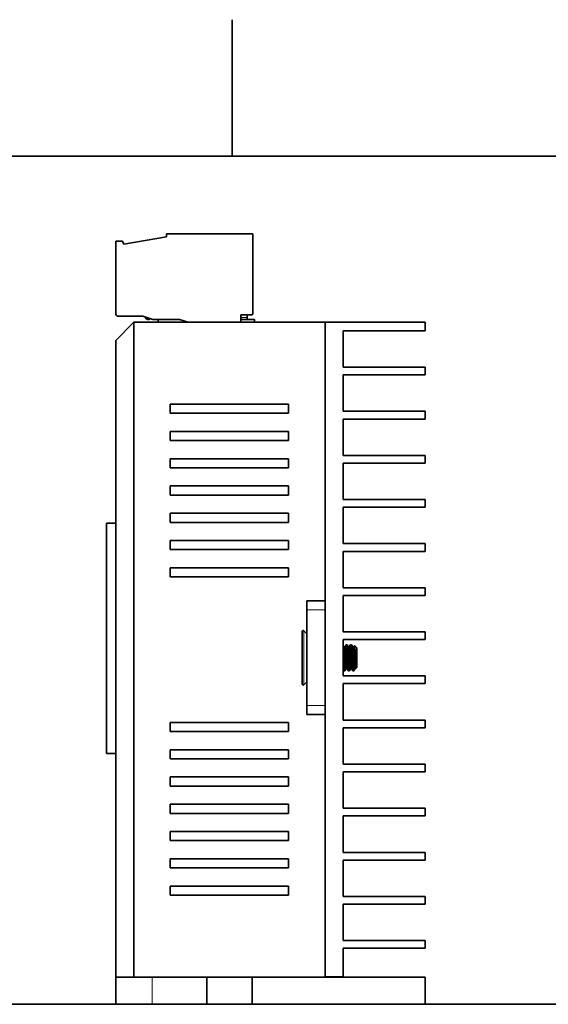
# Model space of a CAD drawing. Extents: x -249 to 1342, y -192 to 297.
# Tile 28 of 59: x 146 to 175, y 240 to 294. Entities that reach past the tile are written whole.
import ezdxf

# ---------------------------------------------------------------- set-up
doc = ezdxf.new("R2010")
doc.units = 0

msp = doc.modelspace()

# ---------------------------------------------------------------- linework, layer by layer
at = {"color": 7, "lineweight": 35, "ltscale": 0.1875}
msp.add_line((157.5, 287), (157.5, 294.5), dxfattribs=at)
at = {"color": 7, "lineweight": 35}
for p, q in [((410, 287), (10, 287)), ((152.094971, 241.863358), (152.094971, 277.863342)), ((162.594971, 241.868362), (162.594971, 277.868347)), ((151.094971, 241.863358), (151.094971, 276.863342)), ((232.344971, 240.363358), (32.344971, 240.363358))]:
    msp.add_line(p, q, dxfattribs=at)
at = {"color": 7, "lineweight": 35, "ltscale": 0.118125}
msp.add_line((158.619965, 282.718353), (153.894974, 282.718353), dxfattribs=at)
at = {"color": 7, "lineweight": 35, "ltscale": 0.00375}
msp.add_line((153.894974, 282.718353), (153.894974, 282.568359), dxfattribs=at)
at = {"color": 7, "lineweight": 35, "ltscale": 0.11}
msp.add_line((158.619965, 278.318359), (158.619965, 282.718353), dxfattribs=at)
at = {"color": 7, "lineweight": 35, "ltscale": 0.04}
msp.add_line((158.619965, 281.118347), (158.619965, 282.718353), dxfattribs=at)
at = {"color": 7, "lineweight": 35, "ltscale": 0.009375}
msp.add_line((151.469971, 282.318359), (151.094971, 282.318359), dxfattribs=at)
at = {"color": 7, "lineweight": 35, "ltscale": 0.099375}
msp.add_line((151.094971, 282.318359), (151.094971, 278.343353), dxfattribs=at)
at = {"color": 7, "lineweight": 35, "ltscale": 0.004549}
msp.add_line((151.549728, 282.154816), (151.469971, 282.318359), dxfattribs=at)
at = {"color": 7, "lineweight": 35, "ltscale": 0.059536}
msp.add_line((153.894974, 282.568359), (151.549728, 282.154816), dxfattribs=at)
at = {"color": 7, "lineweight": 35, "ltscale": 0.010125}
msp.add_line((157.969971, 277.863373), (157.969971, 278.268372), dxfattribs=at)
at = {"color": 7, "lineweight": 35, "ltscale": 0.015}
msp.add_line((157.969971, 278.268372), (158.569977, 278.268372), dxfattribs=at)
at = {"color": 7, "lineweight": 35, "ltscale": 0.035355}
msp.add_line((152.094971, 277.863342), (151.094971, 276.863342), dxfattribs=at)
at = {"color": 7, "lineweight": 35, "ltscale": 0.03375}
msp.add_line((151.244965, 278.193359), (152.594971, 278.193359), dxfattribs=at)
at = {"color": 7, "lineweight": 35, "ltscale": 0.2625}
msp.add_line((152.094971, 277.863342), (162.594971, 277.863342), dxfattribs=at)
at = {"color": 7, "lineweight": 35, "ltscale": 0.014429}
msp.add_line((152.594971, 278.193359), (153.144974, 278.018372), dxfattribs=at)
at = {"color": 7, "lineweight": 35, "ltscale": 0.03625}
msp.add_line((153.144974, 278.018372), (154.594971, 278.018372), dxfattribs=at)
at = {"color": 7, "lineweight": 35, "ltscale": 0.003986}
msp.add_line((153.454483, 277.863373), (153.417145, 278.018372), dxfattribs=at)
at = {"color": 7, "lineweight": 35, "ltscale": 0.012806}
msp.add_line((154.594971, 278.018372), (155.083206, 277.863373), dxfattribs=at)
at = {"color": 7, "lineweight": 35, "ltscale": 0.000133}
for p, q in [((154.694977, 277.868347), (154.693054, 277.863373)), ((154.971893, 277.863373), (154.969971, 277.868347))]:
    msp.add_line(p, q, dxfattribs=at)
at = {"color": 7, "lineweight": 35, "ltscale": 0.006875}
msp.add_line((154.694977, 277.868347), (154.969971, 277.868347), dxfattribs=at)
at = {"color": 7, "lineweight": 35, "ltscale": 0.018839}
msp.add_line((158.723511, 278.018372), (157.969955, 278.018372), dxfattribs=at)
at = {"color": 7, "lineweight": 13, "ltscale": 0.00875}
msp.add_line((158.319977, 278.118347), (157.969971, 278.118347), dxfattribs=at)
at = {"color": 7, "lineweight": 35, "ltscale": 0.018125}
msp.add_line((157.969971, 277.868347), (158.694977, 277.868347), dxfattribs=at)
at = {"color": 7, "lineweight": 35, "ltscale": 0.002499}
msp.add_line((158.319977, 278.118347), (158.319977, 278.018372), dxfattribs=at)
at = {"color": 7, "lineweight": 35, "ltscale": 0.003875}
msp.add_line((158.723511, 277.863373), (158.723511, 278.018372), dxfattribs=at)
at = {"color": 7, "lineweight": 35, "ltscale": 0.1375}
msp.add_line((162.594971, 277.868347), (168.094971, 277.868347), dxfattribs=at)
at = {"color": 7, "lineweight": 35, "ltscale": 0.011874}
msp.add_line((168.094971, 277.393372), (168.094971, 277.868347), dxfattribs=at)
at = {"color": 7, "lineweight": 35, "ltscale": 0.05}
for p, q in [((163.594971, 275.393372), (163.594971, 277.393372)), ((163.594971, 272.968353), (163.594971, 274.968353)), ((163.594971, 270.543365), (163.594971, 272.543365)), ((163.594971, 268.118347), (163.594971, 270.118347)), ((163.594971, 265.693359), (163.594971, 267.693359)), ((163.594971, 263.268372), (163.594971, 265.268372)), ((163.594971, 260.843353), (163.594971, 262.843353)), ((163.594971, 258.418365), (163.594971, 260.418365)), ((163.594971, 255.993362), (163.594971, 257.993347)), ((163.594971, 253.568359), (163.594971, 255.568359)), ((163.594971, 251.143356), (163.594971, 253.143356)), ((163.594971, 248.718353), (163.594971, 250.718353)), ((163.594971, 246.293365), (163.594971, 248.293365)), ((163.594971, 243.868362), (163.594971, 245.868362)), ((151.094971, 241.863358), (153.094971, 241.863358))]:
    msp.add_line(p, q, dxfattribs=at)
at = {"color": 7, "lineweight": 35, "ltscale": 0.1125}
for p, q in [((163.594971, 277.393372), (168.094971, 277.393372)), ((163.594971, 275.393372), (168.094971, 275.393372)), ((163.594971, 274.968353), (168.094971, 274.968353)), ((163.594971, 272.968353), (168.094971, 272.968353)), ((163.594971, 272.543365), (168.094971, 272.543365)), ((163.594971, 270.543365), (168.094971, 270.543365)), ((163.594971, 270.118347), (168.094971, 270.118347)), ((163.594971, 268.118347), (168.094971, 268.118347)), ((163.594971, 267.693359), (168.094971, 267.693359)), ((163.594971, 265.693359), (168.094971, 265.693359)), ((163.594971, 265.268372), (168.094971, 265.268372)), ((163.594971, 263.268372), (168.094971, 263.268372)), ((163.594971, 262.843353), (168.094971, 262.843353)), ((163.594971, 260.843353), (168.094971, 260.843353)), ((163.594971, 260.418365), (168.094971, 260.418365)), ((163.594971, 258.418365), (168.094971, 258.418365)), ((163.594971, 257.993347), (168.094971, 257.993347)), ((163.594971, 255.993362), (168.094971, 255.993362)), ((163.594971, 255.568359), (168.094971, 255.568359)), ((163.594971, 253.568359), (168.094971, 253.568359)), ((163.594971, 253.143356), (168.094971, 253.143356)), ((163.594971, 251.143356), (168.094971, 251.143356)), ((163.594971, 250.718353), (168.094971, 250.718353)), ((163.594971, 248.718353), (168.094971, 248.718353)), ((163.594971, 248.293365), (168.094971, 248.293365)), ((163.594971, 246.293365), (168.094971, 246.293365)), ((163.594971, 245.868362), (168.094971, 245.868362)), ((163.594971, 243.868362), (168.094971, 243.868362)), ((163.594971, 243.443359), (168.094971, 243.443359))]:
    msp.add_line(p, q, dxfattribs=at)
at = {"color": 7, "lineweight": 35, "ltscale": 0.010625}
for p, q in [((168.094971, 275.393372), (168.094971, 274.968353)), ((168.094971, 272.543365), (168.094971, 272.968353)), ((168.094971, 270.118347), (168.094971, 270.543365)), ((168.094971, 267.693359), (168.094971, 268.118347)), ((168.094971, 265.268372), (168.094971, 265.693359)), ((168.094971, 262.843353), (168.094971, 263.268372)), ((168.094971, 260.418365), (168.094971, 260.843353)), ((168.094971, 257.993347), (168.094971, 258.418365)), ((168.094971, 255.993362), (168.094971, 255.568359)), ((168.094971, 253.143356), (168.094971, 253.568359)), ((168.094971, 250.718353), (168.094971, 251.143356)), ((168.094971, 248.293365), (168.094971, 248.718353)), ((168.094971, 245.868362), (168.094971, 246.293365)), ((168.094971, 243.443359), (168.094971, 243.868362))]:
    msp.add_line(p, q, dxfattribs=at)
at = {"color": 7, "lineweight": 35, "ltscale": 0.1625}
for p, q in [((154.094971, 273.363342), (160.594971, 273.363342)), ((160.594971, 272.863342), (154.094971, 272.863342)), ((154.094971, 271.863342), (160.594971, 271.863342)), ((160.594971, 271.363342), (154.094971, 271.363342)), ((154.094971, 270.363342), (160.594971, 270.363342)), ((160.594971, 269.863342), (154.094971, 269.863342)), ((154.094971, 268.863342), (160.594971, 268.863342)), ((160.594971, 268.363342), (154.094971, 268.363342)), ((154.094971, 267.363342), (160.594971, 267.363342)), ((160.594971, 266.863342), (154.094971, 266.863342)), ((154.094971, 265.863342), (160.594971, 265.863342)), ((160.594971, 265.363342), (154.094971, 265.363342)), ((154.094971, 264.363342), (160.594971, 264.363342)), ((160.594971, 263.863342), (154.094971, 263.863342)), ((154.094971, 255.863358), (160.594971, 255.863358)), ((160.594971, 255.363358), (154.094971, 255.363358)), ((154.094971, 254.363358), (160.594971, 254.363358)), ((160.594971, 253.863358), (154.094971, 253.863358)), ((154.094971, 252.863358), (160.594971, 252.863358)), ((160.594971, 252.363358), (154.094971, 252.363358)), ((154.094971, 251.363358), (160.594971, 251.363358)), ((160.594971, 250.863358), (154.094971, 250.863358)), ((154.094971, 249.863358), (160.594971, 249.863358)), ((160.594971, 249.363358), (154.094971, 249.363358)), ((154.094971, 248.363358), (160.594971, 248.363358)), ((160.594971, 247.863358), (154.094971, 247.863358)), ((154.094971, 246.863358), (160.594971, 246.863358)), ((160.594971, 246.363358), (154.094971, 246.363358))]:
    msp.add_line(p, q, dxfattribs=at)
at = {"color": 7, "lineweight": 35, "ltscale": 0.0125}
for p, q in [((154.094971, 272.863342), (154.094971, 273.363342)), ((160.594971, 273.363342), (160.594971, 272.863342)), ((154.094971, 271.363342), (154.094971, 271.863342)), ((160.594971, 271.863342), (160.594971, 271.363342)), ((154.094971, 269.863342), (154.094971, 270.363342)), ((160.594971, 270.363342), (160.594971, 269.863342)), ((154.094971, 268.363342), (154.094971, 268.863342)), ((160.594971, 268.863342), (160.594971, 268.363342)), ((154.094971, 266.863342), (154.094971, 267.363342)), ((160.594971, 267.363342), (160.594971, 266.863342)), ((151.094971, 266.817566), (150.594971, 266.817566)), ((154.094971, 265.363342), (154.094971, 265.863342)), ((160.594971, 265.863342), (160.594971, 265.363342)), ((154.094971, 263.863342), (154.094971, 264.363342)), ((160.594971, 264.363342), (160.594971, 263.863342)), ((161.594971, 262.54837), (161.594971, 262.04837)), ((161.594971, 256.29837), (161.594971, 256.79837)), ((154.094971, 255.363358), (154.094971, 255.863358)), ((160.594971, 255.863358), (160.594971, 255.363358)), ((151.094971, 254.161163), (150.594971, 254.161163)), ((154.094971, 253.863358), (154.094971, 254.363358)), ((160.594971, 254.363358), (160.594971, 253.863358)), ((154.094971, 252.363358), (154.094971, 252.863358)), ((160.594971, 252.863358), (160.594971, 252.363358)), ((154.094971, 250.863358), (154.094971, 251.363358)), ((160.594971, 251.363358), (160.594971, 250.863358)), ((154.094971, 249.363358), (154.094971, 249.863358)), ((160.594971, 249.863358), (160.594971, 249.363358)), ((154.094971, 247.863358), (154.094971, 248.363358)), ((160.594971, 248.363358), (160.594971, 247.863358)), ((154.094971, 246.363358), (154.094971, 246.863358)), ((160.594971, 246.863358), (160.594971, 246.363358))]:
    msp.add_line(p, q, dxfattribs=at)
at = {"color": 7, "lineweight": 35, "ltscale": 0.31641}
msp.add_line((150.594971, 254.161163), (150.594971, 266.817566), dxfattribs=at)
at = {"color": 7, "lineweight": 35, "ltscale": 0.025}
for p, q in [((161.594971, 262.54837), (162.594971, 262.54837)), ((161.594971, 256.29837), (162.594971, 256.29837)), ((162.594971, 241.868362), (163.594971, 241.868362))]:
    msp.add_line(p, q, dxfattribs=at)
at = {"color": 7, "lineweight": 35, "ltscale": 0.13125}
for p, q in [((161.594971, 256.79837), (161.594971, 262.04837)), ((162.594971, 256.79837), (162.594971, 262.04837))]:
    msp.add_line(p, q, dxfattribs=at)
at = {"color": 7, "lineweight": 13, "ltscale": 0.025}
for p, q in [((161.594971, 262.04837), (162.594971, 262.04837)), ((161.594971, 256.79837), (162.594971, 256.79837))]:
    msp.add_line(p, q, dxfattribs=at)
at = {"color": 7, "lineweight": 35, "ltscale": 0.072562}
msp.add_line((161.344971, 260.869598), (161.344971, 257.967102), dxfattribs=at)
at = {"color": 7, "lineweight": 35, "ltscale": 0.005903}
for p, q in [((161.594971, 260.734467), (161.430939, 260.904327)), ((161.594971, 258.102234), (161.430939, 257.932373))]:
    msp.add_line(p, q, dxfattribs=at)
at = {"color": 7, "lineweight": 13, "ltscale": 0.074299}
msp.add_line((161.430939, 257.932373), (161.430939, 260.904327), dxfattribs=at)
at = {"color": 7, "lineweight": 35, "ltscale": 0.001599}
msp.add_line((163.627136, 260.008575), (163.595016, 260.063904), dxfattribs=at)
at = {"color": 7, "lineweight": 35, "ltscale": 0.001598}
msp.add_line((163.627136, 260.008575), (163.595062, 260.063843), dxfattribs=at)
at = {"color": 7, "lineweight": 35, "ltscale": 0.001502}
for p, q in [((163.622925, 260.011871), (163.682999, 260.011871)), ((164.122986, 260.011871), (164.18306, 260.011871))]:
    msp.add_line(p, q, dxfattribs=at)
at = {"color": 7, "lineweight": 35, "ltscale": 0.003624}
for p, q in [((163.751556, 260.13382), (163.678787, 260.008453)), ((164.127213, 260.008453), (164.054443, 260.13382))]:
    msp.add_line(p, q, dxfattribs=at)
at = {"color": 7, "lineweight": 35, "ltscale": 0.001139}
msp.add_line((163.75528, 260.136871), (163.800858, 260.136871), dxfattribs=at)
at = {"color": 7, "lineweight": 35, "ltscale": 0.003619}
for p, q in [((163.877136, 260.008575), (163.804474, 260.133789)), ((163.877136, 260.008575), (163.804474, 260.133789)), ((163.752121, 258.828094), (163.679443, 258.702881)), ((163.752121, 258.828094), (163.679443, 258.702881))]:
    msp.add_line(p, q, dxfattribs=at)
at = {"color": 7, "lineweight": 35, "ltscale": 0.0015}
msp.add_line((163.873001, 260.011871), (163.933014, 260.011871), dxfattribs=at)
at = {"color": 7, "lineweight": 35, "ltscale": 0.00362}
for p, q in [((164.001526, 260.133789), (163.928848, 260.008545)), ((164.002167, 258.828186), (163.929489, 258.702942)), ((164.002167, 258.828186), (163.929489, 258.702942)), ((164.126541, 258.702911), (164.053864, 258.828156))]:
    msp.add_line(p, q, dxfattribs=at)
at = {"color": 7, "lineweight": 35, "ltscale": 0.00114}
msp.add_line((164.005127, 260.136871), (164.05072, 260.136871), dxfattribs=at)
at = {"color": 7, "lineweight": 35, "ltscale": 0.002041}
msp.add_line((164.219833, 260.079132), (164.178833, 260.008514), dxfattribs=at)
at = {"color": 7, "lineweight": 35, "ltscale": 0.004333}
msp.add_line((164.222397, 260.079956), (164.344971, 259.957397), dxfattribs=at)
at = {"color": 7, "lineweight": 35, "ltscale": 0.026952}
msp.add_line((164.344971, 258.879333), (164.344971, 259.957397), dxfattribs=at)
at = {"color": 7, "lineweight": 35, "ltscale": 0.001501}
for p, q in [((163.808075, 258.82486), (163.748032, 258.82486)), ((163.808075, 258.82486), (163.748032, 258.82486)), ((164.057968, 258.82486), (163.997925, 258.82486)), ((164.057968, 258.82486), (163.997925, 258.82486))]:
    msp.add_line(p, q, dxfattribs=at)
at = {"color": 7, "lineweight": 35, "ltscale": 0.003621}
msp.add_line((163.876511, 258.702942), (163.803818, 258.828217), dxfattribs=at)
at = {"color": 7, "lineweight": 35, "ltscale": 0.002641}
msp.add_line((164.251938, 258.82782), (164.198914, 258.73645), dxfattribs=at)
msp.add_line((164.251938, 258.82782), (164.198914, 258.73645), dxfattribs=at)
at = {"color": 7, "lineweight": 35, "ltscale": 0.001061}
msp.add_line((164.290512, 258.82486), (164.248077, 258.82486), dxfattribs=at)
msp.add_line((164.290512, 258.82486), (164.248077, 258.82486), dxfattribs=at)
at = {"color": 7, "lineweight": 35, "ltscale": 0.001475}
msp.add_line((164.290512, 258.82486), (164.290512, 258.88385), dxfattribs=at)
at = {"color": 7, "lineweight": 35, "ltscale": 0.001926}
msp.add_line((164.344971, 258.879333), (164.290512, 258.82486), dxfattribs=at)
msp.add_line((164.344971, 258.879333), (164.290512, 258.82486), dxfattribs=at)
at = {"color": 7, "lineweight": 35, "ltscale": 0.001574}
msp.add_line((163.626541, 258.702911), (163.59494, 258.757385), dxfattribs=at)
at = {"color": 7, "lineweight": 35, "ltscale": 0.001142}
msp.add_line((163.630142, 258.69986), (163.675812, 258.69986), dxfattribs=at)
msp.add_line((163.630142, 258.69986), (163.675812, 258.69986), dxfattribs=at)
at = {"color": 7, "lineweight": 35, "ltscale": 0.001143}
msp.add_line((163.880157, 258.69986), (163.925858, 258.69986), dxfattribs=at)
msp.add_line((163.880157, 258.69986), (163.925858, 258.69986), dxfattribs=at)
at = {"color": 7, "lineweight": 35, "ltscale": 0.000883}
msp.add_line((164.130188, 258.69986), (164.165512, 258.69986), dxfattribs=at)
msp.add_line((164.130188, 258.69986), (164.165512, 258.69986), dxfattribs=at)
at = {"color": 7, "lineweight": 35, "ltscale": 0.000865}
msp.add_line((164.189972, 258.724304), (164.165512, 258.69986), dxfattribs=at)
msp.add_line((164.189972, 258.724304), (164.165512, 258.69986), dxfattribs=at)
at = {"color": 7, "lineweight": 35, "ltscale": 0.000559}
msp.add_line((164.165512, 258.722229), (164.165512, 258.69986), dxfattribs=at)
at = {"color": 7, "lineweight": 35, "ltscale": 0.000127}
msp.add_line((164.186111, 258.721008), (164.189987, 258.724304), dxfattribs=at)
at = {"color": 7, "lineweight": 35, "ltscale": 0.000381}
msp.add_line((164.189972, 258.724304), (164.19899, 258.736572), dxfattribs=at)
at = {"color": 7, "lineweight": 35, "ltscale": 0.039375}
msp.add_line((163.594971, 241.868362), (163.594971, 243.443359), dxfattribs=at)
at = {"color": 7, "lineweight": 35, "ltscale": 0.0375}
for p, q in [((151.094971, 241.863358), (151.094971, 240.363358)), ((156.094971, 240.363358), (156.094971, 241.863358)), ((158.594971, 240.363358), (158.594971, 241.863358)), ((168.094971, 241.863358), (168.094971, 240.363358))]:
    msp.add_line(p, q, dxfattribs=at)
at = {"color": 7, "lineweight": 35, "ltscale": 0.075}
msp.add_line((153.094971, 241.863358), (156.094971, 241.863358), dxfattribs=at)
at = {"color": 7, "lineweight": 13, "ltscale": 0.0375}
msp.add_line((153.094971, 241.863358), (153.094971, 240.363358), dxfattribs=at)
at = {"color": 7, "lineweight": 35, "ltscale": 0.03125}
for p, q in [((156.094971, 241.863358), (157.344971, 241.863358)), ((157.344971, 241.863358), (158.594971, 241.863358))]:
    msp.add_line(p, q, dxfattribs=at)
at = {"color": 7, "lineweight": 35, "ltscale": 0.2375}
msp.add_line((158.594971, 241.863358), (168.094971, 241.863358), dxfattribs=at)
at = {"color": 7, "lineweight": 35, "ltscale": 0.000125}
msp.add_line((162.594971, 241.863358), (162.594971, 241.868362), dxfattribs=at)
at = {"color": 7, "lineweight": 35}
for points in [[(163.748062, 258.824921), (163.746841, 258.825165), (163.744171, 258.827545), (163.739761, 258.836884), (163.734879, 258.855072), (163.730011, 258.882141), (163.726852, 258.90451), (163.721054, 258.95462), (163.712677, 259.042633), (163.704147, 259.145599), (163.694962, 259.274719), (163.686249, 259.407745), (163.675354, 259.56424), (163.66272, 259.736511), (163.65657, 259.812103), (163.649841, 259.880585), (163.643005, 259.935822), (163.63623, 259.9776), (163.631409, 259.998047), (163.627136, 260.008575)], [(163.751465, 260.133545), (163.749405, 260.128937), (163.744934, 260.111877), (163.740173, 260.083557), (163.734482, 260.037994), (163.728241, 259.975952), (163.72171, 259.896576), (163.716568, 259.821014), (163.707489, 259.670959), (163.694778, 259.456421), (163.683395, 259.246033), (163.677109, 259.13736), (163.668777, 259.008209), (163.660172, 258.892151), (163.652863, 258.810425), (163.649139, 258.776581), (163.643372, 258.736328), (163.639832, 258.71936), (163.636154, 258.70752), (163.633453, 258.70224), (163.632111, 258.700714), (163.630798, 258.699951), (163.630142, 258.69986)], [(163.679474, 258.702972), (163.682297, 258.709869), (163.685242, 258.721191), (163.688248, 258.736877), (163.695114, 258.786377), (163.701401, 258.845734), (163.707214, 258.912964), (163.712418, 258.985596), (163.718048, 259.074921), (163.73642, 259.384247), (163.748322, 259.602386), (163.760834, 259.808228), (163.767166, 259.897339), (163.773575, 259.97699), (163.78183, 260.059631), (163.785873, 260.089722), (163.789581, 260.110382), (163.793518, 260.125519), (163.796753, 260.13324), (163.798401, 260.135559), (163.800049, 260.136719), (163.800858, 260.136871)], [(163.682968, 260.011841), (163.684464, 260.011444), (163.685516, 260.010681), (163.687744, 260.007782), (163.690979, 260.00058), (163.69429, 259.989441), (163.697708, 259.973724), (163.701233, 259.952942), (163.708206, 259.898407), (163.714478, 259.836304), (163.728165, 259.673706), (163.739136, 259.514771), (163.759857, 259.214325), (163.770981, 259.065826), (163.776733, 258.999695), (163.786041, 258.915314), (163.791306, 258.878693), (163.796066, 258.852692), (163.800049, 258.837158), (163.803818, 258.828217)], [(163.876251, 258.703461), (163.872635, 258.713623), (163.870468, 258.722839), (163.866302, 258.746033), (163.860779, 258.786835), (163.854416, 258.8479), (163.850052, 258.898193), (163.842834, 258.997009), (163.831573, 259.180115), (163.819366, 259.387939), (163.808823, 259.581696), (163.795395, 259.804993), (163.784927, 259.947144), (163.779709, 260.00769), (163.775925, 260.044922), (163.772003, 260.076691), (163.767929, 260.102325), (163.764297, 260.11911), (163.760635, 260.130524), (163.75824, 260.134888), (163.75705, 260.136139), (163.755859, 260.13678), (163.75528, 260.136871)], [(163.80484, 260.133209), (163.808395, 260.12326), (163.810562, 260.114014), (163.814926, 260.088928), (163.821136, 260.041748), (163.827515, 259.979645), (163.831299, 259.934937), (163.83812, 259.838989), (163.850128, 259.646118), (163.863495, 259.413452), (163.876343, 259.181091), (163.889053, 258.981598), (163.894577, 258.909363), (163.900528, 258.838348), (163.906815, 258.776489), (163.913055, 258.734039), (163.917892, 258.713196), (163.92041, 258.706146), (163.922821, 258.701843), (163.924042, 258.700592), (163.925247, 258.699951), (163.925858, 258.69986)], [(163.998016, 258.824829), (163.996292, 258.825348), (163.995102, 258.826355), (163.992615, 258.830048), (163.988724, 258.840118), (163.984787, 258.855652), (163.980957, 258.876099), (163.975266, 258.91687), (163.969437, 258.970612), (163.960968, 259.062103), (163.952713, 259.164307), (163.943939, 259.290222), (163.922592, 259.602448), (163.912994, 259.73288), (163.908478, 259.789734), (163.90181, 259.862091), (163.894257, 259.926849), (163.887482, 259.970947), (163.881653, 259.997101), (163.877136, 260.008575)], [(164.00119, 260.13324), (163.99762, 260.12326), (163.995453, 260.113953), (163.991028, 260.088654), (163.984818, 260.041412), (163.978424, 259.978851), (163.974457, 259.931549), (163.967133, 259.827728), (163.954788, 259.627808), (163.93721, 259.317566), (163.928741, 259.164795), (163.91655, 258.97644), (163.910004, 258.891876), (163.906204, 258.846497), (163.899933, 258.782837), (163.896591, 258.756653), (163.893112, 258.734985), (163.889526, 258.718384), (163.88591, 258.70694), (163.883316, 258.702057), (163.882034, 258.700653), (163.880783, 258.699951), (163.880157, 258.69986)], [(163.929596, 258.703156), (163.93335, 258.71347), (163.935684, 258.723358), (163.940094, 258.748627), (163.94516, 258.78656), (163.950592, 258.837372), (163.95665, 258.907379), (163.962646, 258.989594), (163.968872, 259.087097), (163.981369, 259.297882), (163.993286, 259.508636), (163.998978, 259.614838), (164.007263, 259.754822), (164.016235, 259.883881), (164.025101, 259.994843), (164.032318, 260.064056), (164.036148, 260.091095), (164.039749, 260.110718), (164.043396, 260.125061), (164.047058, 260.13385), (164.048691, 260.135925), (164.049515, 260.136536), (164.05072, 260.136871)], [(163.932953, 260.011841), (163.934723, 260.011261), (163.936676, 260.009369), (163.938782, 260.005798), (163.942322, 259.99646), (163.945938, 259.982391), (163.950043, 259.960663), (163.953903, 259.934265), (163.957718, 259.902618), (163.963928, 259.841888), (163.970276, 259.772247), (163.982971, 259.606659), (163.993439, 259.448853), (164.004776, 259.284821), (164.017929, 259.104889), (164.024261, 259.026733), (164.031433, 258.953522), (164.03894, 258.894196), (164.045776, 258.854309), (164.050201, 258.836792), (164.053864, 258.828156)], [(164.12677, 258.702545), (164.123764, 258.709656), (164.12059, 258.721924), (164.117325, 258.73941), (164.109985, 258.794067), (164.10347, 258.857513), (164.099487, 258.90387), (164.092255, 259.006134), (164.086273, 259.1026), (164.061005, 259.542389), (164.054581, 259.657104), (164.040604, 259.873871), (164.03389, 259.959747), (164.027466, 260.029694), (164.022629, 260.072327), (164.01857, 260.099548), (164.01358, 260.121887), (164.010376, 260.130951), (164.008057, 260.134979), (164.006882, 260.136169), (164.005707, 260.13678), (164.005127, 260.136871)], [(164.054398, 260.133759), (164.057098, 260.127411), (164.059784, 260.117737), (164.062439, 260.104797), (164.067719, 260.069977), (164.073013, 260.024445), (164.078293, 259.96994), (164.084351, 259.895538), (164.089447, 259.82077), (164.099075, 259.661743), (164.111038, 259.45993), (164.120941, 259.276581), (164.132278, 259.082703), (164.139938, 258.96991), (164.147049, 258.877747), (164.15416, 258.800446), (164.158844, 258.760803), (164.161392, 258.74353), (164.165512, 258.722229)], [(164.248062, 258.824921), (164.246796, 258.825226), (164.24408, 258.82782), (164.239563, 258.837616), (164.234726, 258.855774), (164.230377, 258.879608), (164.227585, 258.898804), (164.222214, 258.943939), (164.215942, 259.006897), (164.209763, 259.075836), (164.197372, 259.239502), (164.187378, 259.390503), (164.176315, 259.55072), (164.163727, 259.723206), (164.1577, 259.799011), (164.150894, 259.871002), (164.143539, 259.932098), (164.136536, 259.975983), (164.133179, 259.991455), (164.130112, 260.001984), (164.127213, 260.008453)], [(164.182983, 260.011902), (164.184479, 260.011505), (164.185501, 260.010773), (164.187653, 260.008026), (164.190903, 260.000793), (164.19429, 259.98938), (164.197998, 259.972168), (164.205078, 259.92511), (164.210342, 259.878326), (164.222061, 259.750824), (164.233322, 259.602142), (164.249207, 259.363464), (164.259415, 259.220215), (164.269226, 259.088013), (164.276276, 259.004242), (164.285263, 258.921387), (164.290512, 258.88385)], [(164.290512, 258.88385), (164.283966, 258.960236), (164.277573, 259.070435), (164.27066, 259.216431), (164.256577, 259.55484), (164.243149, 259.854767), (164.236908, 259.963684), (164.233902, 260.004974), (164.229218, 260.050415), (164.222397, 260.079956)], [(163.595062, 259.729858), (163.610382, 259.470825), (163.623642, 259.227661), (163.636139, 259.02417), (163.64296, 258.929993), (163.649796, 258.845093), (163.653488, 258.806427), (163.659409, 258.756805), (163.663361, 258.732452), (163.667587, 258.714203), (163.671219, 258.704468), (163.673065, 258.701538), (163.674896, 258.700043), (163.675812, 258.69986)], [(163.626541, 258.702881), (163.622971, 258.712189), (163.620697, 258.721466), (163.616409, 258.745514), (163.609543, 258.797516), (163.602249, 258.870667), (163.595047, 258.964966)]]:
    msp.add_lwpolyline(points, dxfattribs=at)
for centre, radius, start, end in [((151.244965, 278.343353), 0.15, 180.000005, 269.999997), ((157.569977, 278.118347), 0.75, 0, 11.539449), ((158.569977, 278.318359), 0.05, 269.999997, 360), ((152.869965, 278.168365), 0.15, 185.743911, 318.955836), ((152.869965, 278.168365), 0.15, 185.743911, 318.955836), ((152.869965, 278.168365), 0.15, 185.743911, 318.955836), ((152.869965, 278.168365), 0.15, 185.743911, 318.955836), ((152.869965, 278.168365), 0.15, 185.743911, 318.955836), ((152.869965, 278.168365), 0.15, 185.743911, 318.955836), ((152.869965, 278.168365), 0.15, 185.743911, 318.955836), ((152.869965, 278.168365), 0.15, 185.743911, 318.955836), ((152.869965, 278.168365), 0.15, 185.743911, 318.955836), ((152.869965, 278.168365), 0.15, 185.743911, 318.955836), ((152.869965, 278.168365), 0.15, 185.743911, 318.955836), ((152.869965, 278.168365), 0.15, 185.743911, 318.955836), ((161.394974, 260.869598), 0.05, 44, 180.000005), ((163.756516, 260.131744), 0.005303, 103.747302, 160.723613), ((163.756516, 260.131744), 0.005303, 103.747302, 160.723613), ((163.799469, 260.131561), 0.005538, 17.251244, 75.391416), ((164.0065, 260.131592), 0.005488, 104.597715, 162.770648), ((164.0065, 260.131592), 0.005488, 104.597715, 162.770648), ((164.049606, 260.131958), 0.005063, 20.440145, 77.031618), ((164.221451, 260.078949), 0.001425, 46.98675, 171.020588), ((164.221451, 260.078949), 0.001425, 46.98675, 171.020588), ((163.63121, 258.70459), 0.004911, 200.193763, 257.439478), ((163.63121, 258.70459), 0.004911, 200.193763, 257.439478), ((163.674484, 258.705048), 0.005405, 284.306512, 342.555263), ((163.674728, 258.704681), 0.004981, 282.666713, 340.219024), ((163.881516, 258.705048), 0.005435, 196.965857, 255.305255), ((163.881516, 258.705048), 0.005435, 196.965857, 255.305255), ((163.924576, 258.704926), 0.005283, 284.089291, 342.194552), ((163.924667, 258.704803), 0.005139, 283.533232, 341.419153), ((164.131058, 258.704315), 0.004589, 202.373823, 258.958109), ((164.131058, 258.704315), 0.004589, 202.373823, 258.958109), ((164.176697, 258.734222), 0.016409, 226.956644, 323.329961), ((164.145706, 258.766205), 0.060958, 316.586771, 331.809511), ((161.394974, 257.967102), 0.05, 180.000005, 316)]:
    msp.add_arc(centre, radius, start, end, dxfattribs=at)

doc.saveas('drawing.dxf')
